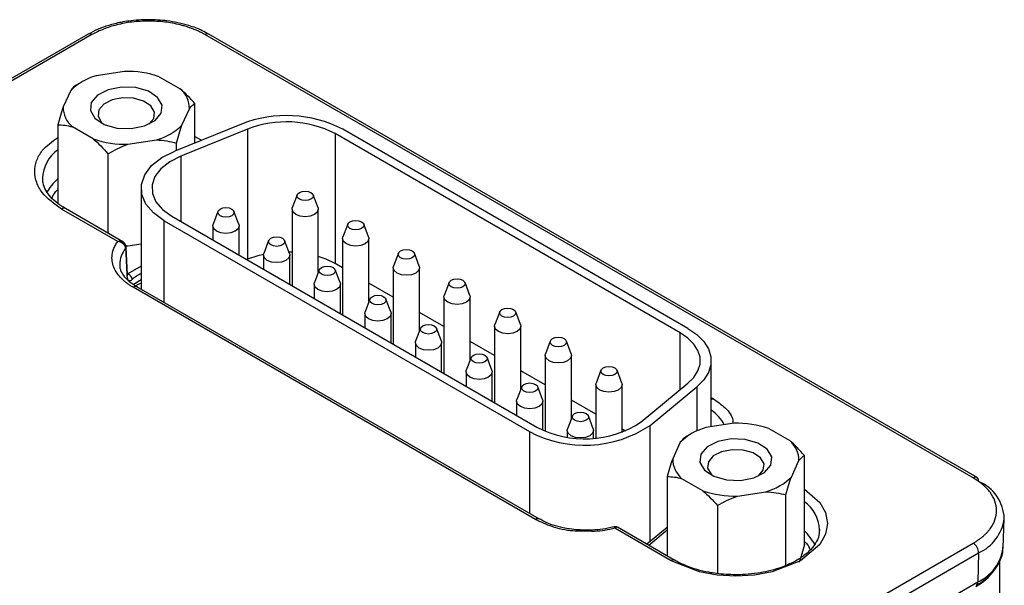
# Model space of a CAD drawing. Header units: inches. Extents: x 5.64 to 14.68, y 3.18 to 8.33.
# Tile 13 of 13: x 13.7 to 14.08, y 6.64 to 6.86. Entities that reach past the tile are written whole.
import ezdxf

# ---------------------------------------------------------------- set-up
doc = ezdxf.new("R2010")
doc.units = ezdxf.units.IN
doc.header["$MEASUREMENT"] = 0

msp = doc.modelspace()

# ---------------------------------------------------------------- linework, layer by layer
at = {"color": 7, "linetype": 'Continuous', "lineweight": 25}
for p, q in [((13.7283386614, 6.8526419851), (13.5132835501, 6.7284933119)), ((14.0666009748, 6.6838961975), (13.7742930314, 6.8526419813)), ((13.7298149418, 6.8524958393), (13.5147598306, 6.7283471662)), ((14.0651247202, 6.6837500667), (13.7728167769, 6.8524958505)), ((13.7422456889, 6.838501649), (13.731409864, 6.8368255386)), ((13.7258766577, 6.8344401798), (13.7237884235, 6.8332343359)), ((13.7554410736, 6.8364605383), (13.7633734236, 6.8318812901)), ((13.7217501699, 6.8312491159), (13.7188467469, 6.8249937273)), ((13.7640056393, 6.8180083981), (13.7669091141, 6.8242637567)), ((13.7689504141, 6.8112788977), (13.7689504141, 6.8262507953)), ((13.7168053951, 6.8181847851), (13.7168053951, 6.7882259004)), ((13.7303147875, 6.8127969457), (13.7223824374, 6.8173761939)), ((13.7866910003, 6.8184500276), (13.7613214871, 6.8081950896)), ((13.7890426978, 6.8165111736), (13.7636731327, 6.8062562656)), ((13.7890426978, 6.8165111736), (13.7890426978, 6.7670288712)), ((13.9565832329, 6.7406800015), (13.8252395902, 6.8165030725)), ((13.7435101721, 6.810755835), (13.7543459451, 6.8124319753)), ((13.9536840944, 6.7390063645), (13.8223404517, 6.8148294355)), ((13.8223404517, 6.8148294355), (13.8223404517, 6.7653471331)), ((13.7619643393, 6.8084549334), (13.7619643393, 6.811199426)), ((13.735891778, 6.8071664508), (13.735891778, 6.7769456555)), ((13.7484860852, 6.7939612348), (13.7484860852, 6.7556129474)), ((13.8078837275, 6.7915047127), (13.8060513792, 6.7866309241)), ((13.8158238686, 6.7866309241), (13.8139915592, 6.7915046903)), ((13.7396338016, 6.7737870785), (13.7182592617, 6.7861263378)), ((13.7416206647, 6.7736384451), (13.7197355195, 6.7862724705)), ((13.7777426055, 6.7852289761), (13.7759102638, 6.7803551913)), ((13.7856827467, 6.7803551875), (13.7838504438, 6.7852289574)), ((13.8059376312, 6.7860187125), (13.8059376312, 6.7569449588)), ((13.8159376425, 6.7620714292), (13.8159376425, 6.7860187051)), ((13.7573021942, 6.7816742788), (13.8962514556, 6.7014605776)), ((13.7602013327, 6.7833479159), (13.8991505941, 6.7031342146)), ((13.7757965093, 6.779742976), (13.7757965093, 6.7743450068)), ((13.7857965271, 6.7685721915), (13.7857965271, 6.7797429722)), ((13.8271523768, 6.7803811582), (13.8253200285, 6.7755073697)), ((13.8350925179, 6.7755073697), (13.8332602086, 6.7803811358)), ((13.7970224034, 6.7740989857), (13.7951900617, 6.7692252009)), ((13.8049625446, 6.7692251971), (13.8031301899, 6.7740989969)), ((13.8252062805, 6.7748951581), (13.8252062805, 6.7458214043)), ((13.8352062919, 6.7509478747), (13.8352062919, 6.7748951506)), ((13.7435101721, 6.7720184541), (13.7424279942, 6.7721934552)), ((13.7435101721, 6.7720184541), (13.7426352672, 6.772014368)), ((13.7427718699, 6.7716297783), (13.7427633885, 6.7717082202)), ((13.743307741, 6.7611733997), (13.7427704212, 6.7715709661)), ((13.7484861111, 6.7727881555), (13.7435101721, 6.7720184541)), ((13.7890426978, 6.7670288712), (13.7887058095, 6.7668927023)), ((13.7950763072, 6.7686129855), (13.7950763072, 6.7632150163)), ((13.8059376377, 6.7696996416), (13.804770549, 6.7697359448)), ((13.805076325, 6.7574422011), (13.805076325, 6.7686129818)), ((13.846421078, 6.7692575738), (13.8445887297, 6.7643837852)), ((13.8543612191, 6.7643837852), (13.8525288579, 6.7692575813)), ((13.816279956, 6.7629818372), (13.8144476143, 6.7581080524)), ((13.8252063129, 6.7636927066), (13.8223404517, 6.7653471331)), ((13.8242200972, 6.7581080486), (13.8223877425, 6.7629818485)), ((13.8444749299, 6.7637716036), (13.8444749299, 6.7346978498)), ((13.8544749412, 6.7398243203), (13.8544749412, 6.7637715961)), ((13.898584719, 6.6679645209), (13.7454710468, 6.7563551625)), ((13.9000609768, 6.6681106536), (13.7469473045, 6.7565012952)), ((13.7469473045, 6.7565012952), (13.7469784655, 6.7564825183)), ((13.8143338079, 6.757495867), (13.8143338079, 6.7520978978)), ((13.8243338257, 6.7463250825), (13.8243338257, 6.7574958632)), ((13.8444749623, 6.7525691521), (13.8352062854, 6.7579198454)), ((13.8656897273, 6.7581340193), (13.8638573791, 6.7532602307)), ((13.8736298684, 6.7532602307), (13.8717975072, 6.7581340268)), ((13.8355486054, 6.7518582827), (13.8337162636, 6.7469844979)), ((13.8434887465, 6.7469844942), (13.8416563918, 6.751858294)), ((13.863743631, 6.7526480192), (13.863743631, 6.7235742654)), ((13.8737435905, 6.7287007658), (13.8737435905, 6.7526480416)), ((13.8336025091, 6.7463722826), (13.8336025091, 6.7409743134)), ((13.8436024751, 6.735201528), (13.8436024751, 6.7463723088)), ((13.8637436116, 6.7414455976), (13.8544749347, 6.7467962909)), ((13.8849583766, 6.7470104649), (13.8831260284, 6.7421366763)), ((13.8928985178, 6.7421366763), (13.8910661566, 6.7470104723)), ((13.8548172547, 6.7407347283), (13.8529849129, 6.7358609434)), ((13.8627573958, 6.7358609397), (13.8609250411, 6.7407347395)), ((13.8830122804, 6.7415244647), (13.8830122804, 6.7124507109)), ((13.8930122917, 6.7175771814), (13.8930122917, 6.7415244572)), ((13.8528711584, 6.7352487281), (13.8528711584, 6.7298507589)), ((13.8628711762, 6.7240779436), (13.8628711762, 6.7352487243)), ((13.8830122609, 6.7303220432), (13.8737436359, 6.7356727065)), ((13.9042270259, 6.7358869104), (13.9023946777, 6.7310131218)), ((13.9121671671, 6.7310131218), (13.9103348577, 6.7358868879)), ((13.874085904, 6.7296111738), (13.8722535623, 6.7247373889)), ((13.8820260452, 6.7247373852), (13.8801937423, 6.7296111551)), ((13.9022809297, 6.7304009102), (13.9022809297, 6.7015928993)), ((13.912280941, 6.7064536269), (13.912280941, 6.7304009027)), ((13.965399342, 6.7032520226), (13.965399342, 6.7283930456)), ((13.8721398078, 6.7241251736), (13.8721398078, 6.7187272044)), ((13.8821398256, 6.7129543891), (13.8821398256, 6.7241251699)), ((13.9022809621, 6.7191984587), (13.8930122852, 6.724549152)), ((13.9234956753, 6.7247633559), (13.921663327, 6.7198895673)), ((13.9314358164, 6.7198895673), (13.9296035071, 6.7247633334)), ((13.8933545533, 6.7184876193), (13.8915222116, 6.7136138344)), ((13.9012946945, 6.7136138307), (13.8994623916, 6.7184876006)), ((13.921549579, 6.7192773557), (13.921549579, 6.6989180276)), ((13.9315495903, 6.7011050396), (13.9315495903, 6.7192773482)), ((13.9388333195, 6.7051384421), (13.9565972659, 6.7197839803)), ((13.942191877, 6.7037808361), (13.9599558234, 6.7184263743)), ((13.8914084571, 6.7130016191), (13.8914084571, 6.7076036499)), ((13.9014084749, 6.7019741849), (13.9014084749, 6.7130016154)), ((13.9215496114, 6.7080749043), (13.9122809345, 6.7134255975)), ((13.9126232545, 6.7073640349), (13.9107909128, 6.70249025)), ((13.9205633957, 6.7024902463), (13.9187310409, 6.7073640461)), ((13.9741780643, 6.7046099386), (13.9633422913, 6.7029337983)), ((13.9106771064, 6.7018780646), (13.9106771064, 6.699269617)), ((13.9206771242, 6.6988480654), (13.9206771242, 6.7018780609)), ((13.9327829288, 6.7015900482), (13.9315495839, 6.7023020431)), ((13.957809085, 6.7005484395), (13.9557207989, 6.6993426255)), ((13.987373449, 6.7025688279), (13.9953058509, 6.6979895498)), ((13.9536825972, 6.6973573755), (13.9507791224, 6.6911020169)), ((14.0008828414, 6.6584436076), (14.0008828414, 6.692359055)), ((13.9959380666, 6.6841166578), (13.9988415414, 6.6903720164)), ((13.9487378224, 6.6842930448), (13.9487378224, 6.6540722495)), ((13.9622472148, 6.6789052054), (13.9543148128, 6.6834844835)), ((13.9754425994, 6.6768640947), (13.9862783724, 6.678540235)), ((13.9938967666, 6.6505300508), (13.9938967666, 6.6773076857)), ((13.9678242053, 6.6732747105), (13.9678242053, 6.647359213)), ((13.9000609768, 6.6681106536), (13.9000921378, 6.6680918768)), ((14.0764904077, 6.6571225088), (14.0769714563, 6.6683671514)), ((13.9194225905, 6.6634605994), (13.9159624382, 6.663538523)), ((13.950156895, 6.6522546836), (13.9287809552, 6.664594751)), ((13.9516331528, 6.6524008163), (13.9297480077, 6.6650348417)), ((13.9487378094, 6.6649359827), (13.940987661, 6.6585463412)), ((14.0066807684, 6.6640983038), (14.0066711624, 6.6636949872)), ((13.8500695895, 6.5347769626), (14.0651247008, 6.6589256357)), ((13.8521562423, 6.5310770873), (14.0672113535, 6.6552257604)), ((14.0672113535, 6.6552257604), (14.0668710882, 6.6441706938)), ((14.075308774, 6.27376154), (14.075308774, 6.6522273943)), ((13.851815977, 6.5200220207), (14.0668710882, 6.6441706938))]:
    msp.add_line(p, q, dxfattribs=at)
at = {"color": 8, "linetype": 'Continuous', "lineweight": 25}
for p, q in [((13.7689504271, 6.8137496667), (13.7714676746, 6.8122964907)), ((13.7636731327, 6.8062562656), (13.7636731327, 6.7813437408)), ((13.7573021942, 6.7505235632), (13.7573021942, 6.7816742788)), ((13.7484860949, 6.7644309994), (13.7434682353, 6.7614922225)), ((13.7432858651, 6.7615975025), (13.7434682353, 6.7614922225)), ((13.9536840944, 6.7173822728), (13.9536840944, 6.7390063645)), ((13.9599558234, 6.7184263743), (13.9599558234, 6.7016482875)), ((13.9653993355, 6.714404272), (13.966078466, 6.7140122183)), ((13.942191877, 6.6595391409), (13.942191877, 6.7037808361)), ((13.8962514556, 6.7014605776), (13.8962514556, 6.670309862)), ((13.9416610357, 6.658157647), (13.9487378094, 6.6639921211))]:
    msp.add_line(p, q, dxfattribs=at)
at = {"color": 7, "linetype": 'Continuous', "lineweight": 25, "flags": 128}
for points in [[(13.7393115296, 6.8169450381), (13.7446764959, 6.8167420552), (13.7497676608, 6.8177397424), (13.7538099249, 6.8197862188), (13.7561879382, 6.8225698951), (13.7565395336, 6.8256670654), (13.7548113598, 6.8286061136), (13.7512663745, 6.8309396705), (13.7464443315, 6.8323124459), (13.7410793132, 6.8325154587), (13.7359881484, 6.8315177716), (13.7319458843, 6.8294712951), (13.7295679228, 6.8266875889), (13.7292162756, 6.8235904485), (13.7309445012, 6.8206513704), (13.7344894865, 6.8183178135), (13.7393115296, 6.8169450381)], [(13.7456800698, 6.8282549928), (13.7414647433, 6.8284144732), (13.7374645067, 6.8276305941), (13.7342884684, 6.8260226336), (13.7324200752, 6.8238354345), (13.7321437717, 6.8214019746), (13.7335016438, 6.8190927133), (13.7343030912, 6.8184019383)], [(13.751452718, 6.8184019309), (13.7514673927, 6.8184129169), (13.7533357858, 6.8206001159), (13.7536120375, 6.8230336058), (13.7522541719, 6.8253428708), (13.7494688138, 6.8271763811), (13.7456800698, 6.8282549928)], [(13.7573021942, 6.7816742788), (13.7532000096, 6.7846249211), (13.7503013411, 6.7880181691), (13.7487436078, 6.791693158), (13.7486006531, 6.7954756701), (13.7498792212, 6.7991863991), (13.7525187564, 6.8026493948), (13.7563940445, 6.8057005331), (13.7613214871, 6.8081950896)], [(13.7636731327, 6.8062562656), (13.7594169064, 6.8041014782), (13.7560694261, 6.8014659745), (13.7537894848, 6.7984746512), (13.7526850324, 6.7952693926), (13.7528085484, 6.7920020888), (13.7541541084, 6.7888276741), (13.7566579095, 6.7858966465), (13.7602013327, 6.7833479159)], [(13.8131473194, 6.792397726), (13.8138247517, 6.7918124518), (13.814062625, 6.791122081), (13.8138247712, 6.7904316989), (13.8131473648, 6.7898464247), (13.8121335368, 6.7894553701), (13.8109376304, 6.78931806), (13.8097417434, 6.7894553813), (13.8087279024, 6.7898464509), (13.8080505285, 6.7904316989), (13.8078126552, 6.7911220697), (13.808050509, 6.7918124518), (13.8087279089, 6.7923977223), (13.8097417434, 6.7927887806), (13.8109376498, 6.7929260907), (13.8121335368, 6.7927887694), (13.8131473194, 6.792397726)], [(13.783006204, 6.7861219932), (13.7836836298, 6.7855367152), (13.7839215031, 6.7848463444), (13.7836836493, 6.7841559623), (13.7830062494, 6.7835706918), (13.7819924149, 6.7831796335), (13.7807965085, 6.7830423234), (13.7796006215, 6.7831796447), (13.7785867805, 6.7835707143), (13.7779094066, 6.7841559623), (13.7776715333, 6.7848463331), (13.7779093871, 6.7855367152), (13.7785867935, 6.7861219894), (13.7796006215, 6.786513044), (13.7807965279, 6.7866503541), (13.7819924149, 6.7865130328), (13.783006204, 6.7861219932)], [(13.8158238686, 6.7866309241), (13.8159376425, 6.7860187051), (13.8155570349, 6.7849141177), (13.8144731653, 6.7839776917), (13.8128510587, 6.7833519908), (13.8109376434, 6.783132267), (13.809024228, 6.7833519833), (13.8074020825, 6.7839777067), (13.8063182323, 6.7849141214), (13.8059376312, 6.7860187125), (13.8060513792, 6.7866309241)], [(13.8324160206, 6.7812741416), (13.8330934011, 6.7806888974), (13.8333312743, 6.7799985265), (13.8330934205, 6.7793081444), (13.8324160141, 6.7787228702), (13.8314021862, 6.7783318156), (13.8302062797, 6.7781945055), (13.8290103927, 6.7783318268), (13.8279966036, 6.7787228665), (13.8273191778, 6.7793081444), (13.8270813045, 6.7799985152), (13.8273191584, 6.7806888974), (13.8279966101, 6.7812741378), (13.8290103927, 6.7816652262), (13.8302062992, 6.7818025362), (13.8314021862, 6.7816652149), (13.8324160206, 6.7812741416)], [(13.7856827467, 6.7803551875), (13.7857965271, 6.7797429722), (13.785415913, 6.7786383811), (13.7843320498, 6.7777019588), (13.7827099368, 6.7770762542), (13.7807965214, 6.7768565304), (13.7788831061, 6.7770762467), (13.7772609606, 6.7777019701), (13.7761771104, 6.7786383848), (13.7757965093, 6.779742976), (13.7759102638, 6.7803551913)], [(13.8022860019, 6.7749920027), (13.8029634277, 6.7744067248), (13.803201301, 6.7737163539), (13.8029634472, 6.7730259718), (13.8022860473, 6.7724407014), (13.8012722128, 6.772049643), (13.8000763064, 6.7719123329), (13.7988804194, 6.7720496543), (13.7978665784, 6.7724407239), (13.7971892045, 6.7730259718), (13.7969513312, 6.7737163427), (13.797189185, 6.7744067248), (13.7978665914, 6.774991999), (13.7988804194, 6.7753830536), (13.8000763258, 6.7755203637), (13.8012722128, 6.7753830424), (13.8022860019, 6.7749920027)], [(13.8350925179, 6.7755073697), (13.8352062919, 6.7748951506), (13.8348256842, 6.7737905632), (13.8337418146, 6.7728541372), (13.832119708, 6.7722284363), (13.8302062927, 6.7720087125), (13.8282928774, 6.7722284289), (13.8266707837, 6.7728541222), (13.8255868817, 6.7737905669), (13.8252062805, 6.7748951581), (13.8253200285, 6.7755073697)], [(13.85168467, 6.7701505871), (13.8523621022, 6.7695653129), (13.8525999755, 6.7688749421), (13.8523620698, 6.7681845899), (13.8516846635, 6.7675993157), (13.8506708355, 6.7672082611), (13.8494749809, 6.7670709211), (13.8482790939, 6.7672082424), (13.8472652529, 6.767599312), (13.8465878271, 6.7681845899), (13.8463499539, 6.7688749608), (13.8465878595, 6.7695653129), (13.8472652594, 6.7701505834), (13.8482790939, 6.7705416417), (13.8494749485, 6.7706789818), (13.8506708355, 6.7705416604), (13.85168467, 6.7701505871)], [(13.7950923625, 6.7688442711), (13.7929675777, 6.7683370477), (13.7890426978, 6.7670288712)], [(13.8049625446, 6.7692251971), (13.805076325, 6.7686129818), (13.8046957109, 6.7675083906), (13.8036118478, 6.7665719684), (13.8019897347, 6.7659462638), (13.8000763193, 6.76572654), (13.798162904, 6.7659462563), (13.7965407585, 6.7665719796), (13.7954569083, 6.7675083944), (13.7950763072, 6.7686129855), (13.7951900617, 6.7692252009)], [(13.8223404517, 6.7653471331), (13.8188686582, 6.7670288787), (13.8159376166, 6.7680544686)], [(13.8215435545, 6.7638748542), (13.8222209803, 6.7632895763), (13.8224588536, 6.7625992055), (13.8222209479, 6.7619088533), (13.821543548, 6.7613235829), (13.8205297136, 6.7609325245), (13.819333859, 6.7607951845), (13.818137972, 6.7609325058), (13.817124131, 6.7613235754), (13.8164467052, 6.7619088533), (13.8162088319, 6.7625992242), (13.8164467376, 6.7632895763), (13.817124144, 6.7638748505), (13.818137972, 6.7642659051), (13.8193338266, 6.7644032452), (13.8205297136, 6.7642659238), (13.8215435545, 6.7638748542)], [(13.8543612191, 6.7643837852), (13.8544749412, 6.7637715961), (13.8540943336, 6.7626670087), (13.8530104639, 6.7617305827), (13.8513883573, 6.7611048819), (13.849474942, 6.760885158), (13.8475615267, 6.7611048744), (13.845939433, 6.7617305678), (13.8448555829, 6.7626669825), (13.8444749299, 6.7637716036), (13.8445887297, 6.7643837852)], [(13.8709533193, 6.7590270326), (13.8716307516, 6.7584417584), (13.8718686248, 6.7577513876), (13.8716307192, 6.7570610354), (13.8709533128, 6.7564757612), (13.8699394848, 6.7560847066), (13.8687436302, 6.7559473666), (13.8675477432, 6.7560846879), (13.8665339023, 6.7564757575), (13.8658564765, 6.7570610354), (13.8656186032, 6.7577514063), (13.8658565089, 6.7584417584), (13.8665339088, 6.7590270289), (13.8675477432, 6.7594180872), (13.8687435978, 6.7595554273), (13.8699394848, 6.759418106), (13.8709533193, 6.7590270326)], [(13.8242200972, 6.7581080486), (13.8243338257, 6.7574958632), (13.8239532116, 6.7563912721), (13.8228693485, 6.7554548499), (13.8212472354, 6.7548291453), (13.8193338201, 6.7546094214), (13.8174204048, 6.7548291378), (13.8157983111, 6.7554548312), (13.8147144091, 6.7563912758), (13.8143338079, 6.757495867), (13.8144476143, 6.7581080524)], [(13.8408122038, 6.7527512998), (13.8414896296, 6.7521660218), (13.8417275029, 6.751475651), (13.8414895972, 6.7507852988), (13.8408121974, 6.7502000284), (13.8397983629, 6.74980897), (13.8386025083, 6.74967163), (13.8374066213, 6.7498089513), (13.8363927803, 6.7502000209), (13.8357153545, 6.7507852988), (13.8354774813, 6.7514756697), (13.8357153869, 6.7521660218), (13.8363927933, 6.752751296), (13.8374066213, 6.7531423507), (13.8386024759, 6.7532796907), (13.8397983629, 6.7531423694), (13.8408122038, 6.7527512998)], [(13.8736298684, 6.7532602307), (13.8737435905, 6.7526480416), (13.8733630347, 6.7515434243), (13.8722791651, 6.7506069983), (13.8706570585, 6.7499812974), (13.8687435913, 6.7497616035), (13.866830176, 6.7499813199), (13.8652080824, 6.7506070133), (13.8641242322, 6.751543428), (13.863743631, 6.7526480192), (13.8638573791, 6.7532602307)], [(13.8902219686, 6.7479034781), (13.8908994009, 6.747318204), (13.8911372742, 6.7466278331), (13.8908994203, 6.745937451), (13.8902219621, 6.7453522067), (13.889208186, 6.7449611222), (13.8880122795, 6.7448238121), (13.8868163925, 6.7449611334), (13.8858025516, 6.745352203), (13.8851251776, 6.745937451), (13.8848873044, 6.7466278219), (13.8851251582, 6.747318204), (13.8858025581, 6.7479034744), (13.8868163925, 6.7482945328), (13.888012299, 6.7484318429), (13.889208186, 6.7482945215), (13.8902219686, 6.7479034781)], [(13.8434887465, 6.7469844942), (13.8436024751, 6.7463723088), (13.8432219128, 6.7452676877), (13.8421380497, 6.7443312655), (13.8405159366, 6.7437055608), (13.8386024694, 6.7434858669), (13.8366890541, 6.7437055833), (13.8350669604, 6.7443312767), (13.8339831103, 6.7452676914), (13.8336025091, 6.7463722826), (13.8337162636, 6.7469844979)], [(13.8600808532, 6.7416277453), (13.860758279, 6.7410424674), (13.8609961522, 6.7403520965), (13.8607582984, 6.7396617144), (13.8600808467, 6.7390764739), (13.8590670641, 6.7386853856), (13.8578711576, 6.7385480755), (13.8566752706, 6.7386853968), (13.8556614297, 6.7390764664), (13.8549840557, 6.7396617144), (13.8547461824, 6.7403520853), (13.8549840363, 6.7410424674), (13.8556614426, 6.7416277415), (13.8566752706, 6.7420187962), (13.8578711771, 6.7421561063), (13.8590670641, 6.7420187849), (13.8600808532, 6.7416277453)], [(13.8928985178, 6.7421366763), (13.8930122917, 6.7415244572), (13.8926316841, 6.7404198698), (13.8915478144, 6.7394834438), (13.8899257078, 6.7388577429), (13.8880122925, 6.7386380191), (13.8860988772, 6.7388577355), (13.8844767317, 6.7394834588), (13.8833928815, 6.7404198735), (13.8830122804, 6.7415244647), (13.8831260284, 6.7421366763)], [(13.9565832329, 6.7406800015), (13.9599558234, 6.7383597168), (13.9625792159, 6.7357366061), (13.9643737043, 6.7328903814), (13.9652847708, 6.7299075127), (13.9652847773, 6.7268786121), (13.9643736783, 6.7238957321), (13.9625792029, 6.7210494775), (13.9599558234, 6.7184263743)], [(13.9094906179, 6.7367799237), (13.9101680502, 6.7361946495), (13.9104059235, 6.7355042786), (13.9101680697, 6.7348138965), (13.9094906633, 6.7342286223), (13.9084768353, 6.7338375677), (13.9072809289, 6.7337002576), (13.9060850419, 6.7338375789), (13.9050712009, 6.7342286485), (13.904393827, 6.7348138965), (13.9041559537, 6.7355042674), (13.9043938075, 6.7361946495), (13.9050712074, 6.7367799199), (13.9060850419, 6.7371709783), (13.9072809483, 6.7373082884), (13.9084768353, 6.7371709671), (13.9094906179, 6.7367799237)], [(13.9565972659, 6.7197839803), (13.9588633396, 6.7220497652), (13.9604133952, 6.7245083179), (13.9612003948, 6.7270848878), (13.9612003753, 6.7297012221), (13.9604134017, 6.7322777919), (13.9588633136, 6.7347363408), (13.9565972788, 6.7370021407), (13.9536840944, 6.7390063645)], [(13.8627573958, 6.7358609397), (13.8628711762, 6.7352487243), (13.8624905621, 6.7341441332), (13.861406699, 6.733207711), (13.8597845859, 6.7325820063), (13.8578711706, 6.7323622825), (13.8559577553, 6.7325819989), (13.8543356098, 6.7332077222), (13.8532517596, 6.7341441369), (13.8528711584, 6.7352487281), (13.8529849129, 6.7358609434)], [(13.8793495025, 6.7305041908), (13.8800269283, 6.7299189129), (13.8802648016, 6.729228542), (13.8800269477, 6.7285381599), (13.8793495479, 6.7279528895), (13.8783357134, 6.7275618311), (13.8771398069, 6.727424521), (13.8759439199, 6.7275618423), (13.874930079, 6.7279529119), (13.874252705, 6.7285381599), (13.8740148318, 6.7292285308), (13.8742526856, 6.7299189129), (13.874930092, 6.7305041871), (13.8759439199, 6.7308952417), (13.8771398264, 6.7310325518), (13.8783357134, 6.7308952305), (13.8793495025, 6.7305041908)], [(13.9121671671, 6.7310131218), (13.912280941, 6.7304009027), (13.9119003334, 6.7292963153), (13.9108164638, 6.7283598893), (13.9091943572, 6.7277341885), (13.9072809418, 6.7275144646), (13.9053675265, 6.727734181), (13.903745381, 6.7283599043), (13.9026615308, 6.729296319), (13.9022809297, 6.7304009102), (13.9023946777, 6.7310131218)], [(13.9287593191, 6.7256563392), (13.9294366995, 6.725071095), (13.9296745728, 6.7243807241), (13.929436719, 6.723690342), (13.9287593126, 6.7231050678), (13.9277454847, 6.7227140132), (13.9265495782, 6.7225767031), (13.9253536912, 6.7227140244), (13.9243399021, 6.7231050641), (13.9236624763, 6.723690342), (13.923424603, 6.7243807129), (13.9236624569, 6.725071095), (13.9243399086, 6.7256563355), (13.9253536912, 6.7260474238), (13.9265495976, 6.7261847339), (13.9277454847, 6.7260474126), (13.9287593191, 6.7256563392)], [(13.8820260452, 6.7247373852), (13.8821398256, 6.7241251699), (13.8817592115, 6.7230205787), (13.8806753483, 6.7220841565), (13.8790532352, 6.7214584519), (13.8771398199, 6.721238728), (13.8752264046, 6.7214584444), (13.8736042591, 6.7220841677), (13.8725204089, 6.7230205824), (13.8721398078, 6.7241251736), (13.8722535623, 6.7247373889)], [(13.8986182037, 6.7193806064), (13.8992955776, 6.7187953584), (13.8995334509, 6.7181049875), (13.8992955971, 6.7174146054), (13.8986181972, 6.716829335), (13.8976043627, 6.7164382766), (13.8964084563, 6.7163009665), (13.8952125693, 6.7164382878), (13.8941987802, 6.7168293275), (13.8935213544, 6.7174146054), (13.8932834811, 6.7181049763), (13.8935213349, 6.7187953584), (13.8941987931, 6.7193806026), (13.8952125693, 6.7197716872), (13.8964084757, 6.7199089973), (13.8976043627, 6.719771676), (13.8986182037, 6.7193806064)], [(13.9314358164, 6.7198895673), (13.9315495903, 6.7192773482), (13.9311689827, 6.7181727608), (13.9300851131, 6.7172363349), (13.9284630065, 6.716610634), (13.9265495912, 6.7163909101), (13.9246361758, 6.7166106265), (13.9230140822, 6.7172363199), (13.9219301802, 6.7181727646), (13.921549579, 6.7192773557), (13.921663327, 6.7198895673)], [(13.9012946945, 6.7136138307), (13.9014084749, 6.7130016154), (13.9010278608, 6.7118970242), (13.8999439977, 6.710960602), (13.8983218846, 6.7103348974), (13.8964084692, 6.7101151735), (13.8944950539, 6.7103348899), (13.8928729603, 6.7109605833), (13.8917890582, 6.711897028), (13.8914084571, 6.7130016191), (13.8915222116, 6.7136138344)], [(13.917886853, 6.7082570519), (13.9185642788, 6.707671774), (13.9188021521, 6.7069814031), (13.9185642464, 6.7062910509), (13.9178868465, 6.7057057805), (13.9168730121, 6.7053147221), (13.9156771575, 6.7051773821), (13.9144812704, 6.7053147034), (13.9134674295, 6.705705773), (13.9127900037, 6.7062910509), (13.9125521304, 6.7069814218), (13.9127900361, 6.707671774), (13.9134674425, 6.7082570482), (13.9144812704, 6.7086481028), (13.915677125, 6.7087854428), (13.9168730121, 6.7086481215), (13.917886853, 6.7082570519)], [(13.9205633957, 6.7024902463), (13.9206771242, 6.7018780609), (13.9202965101, 6.7007734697), (13.919212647, 6.6998370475), (13.9175905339, 6.6992113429), (13.9156771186, 6.6989916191), (13.9137637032, 6.6992113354), (13.9121416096, 6.6998370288), (13.9110577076, 6.7007734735), (13.9106771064, 6.7018780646), (13.9107909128, 6.70249025)], [(13.971243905, 6.6830533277), (13.9766089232, 6.6828503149), (13.981700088, 6.683848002), (13.9857423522, 6.6858944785), (13.9881203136, 6.6886781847), (13.9884719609, 6.6917753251), (13.9867437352, 6.6947144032), (13.98319875, 6.6970479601), (13.9783767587, 6.6984207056), (13.9730117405, 6.6986237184), (13.9679205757, 6.6976260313), (13.9638783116, 6.6955795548), (13.9615003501, 6.6927958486), (13.9611487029, 6.6896987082), (13.9628769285, 6.6867596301), (13.9664218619, 6.6844261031), (13.971243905, 6.6830533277)], [(13.9776124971, 6.6943632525), (13.9733971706, 6.6945227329), (13.969396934, 6.6937388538), (13.9662208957, 6.6921308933), (13.9643524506, 6.6899437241), (13.964076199, 6.6875102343), (13.9654340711, 6.685200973), (13.9662355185, 6.684510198)], [(13.9833851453, 6.6845101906), (13.9833997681, 6.6845212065), (13.9852682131, 6.6867083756), (13.9855444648, 6.6891418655), (13.9841865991, 6.6914511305), (13.9814012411, 6.6932846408), (13.9776124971, 6.6943632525)]]:
    msp.add_lwpolyline(points, dxfattribs=at)
at = {"color": 8, "linetype": 'Continuous', "lineweight": 25, "flags": 128}
for points in [[(13.7484861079, 6.7591349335), (13.7473251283, 6.7584527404), (13.7456632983, 6.7572825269)], [(13.9653993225, 6.7134890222), (13.9656800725, 6.7137379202), (13.966078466, 6.7140122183)], [(14.0008828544, 6.6794618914), (14.0067660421, 6.6744645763), (14.0089148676, 6.6705576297), (14.0096318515, 6.6664763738), (14.0089159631, 6.6623980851), (14.0067660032, 6.6584881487), (13.9994275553, 6.6522546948), (13.9886297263, 6.648018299), (13.98186195, 6.6467778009), (13.9747922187, 6.6463638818), (13.9677276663, 6.6467771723), (13.9609547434, 6.6480182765), (13.950156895, 6.6522546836), (13.950156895, 6.6522546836)], [(14.0051359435, 6.6583032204), (14.0020164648, 6.662635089), (14.0008828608, 6.6636843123)]]:
    msp.add_lwpolyline(points, dxfattribs=at)
at = {"color": 7, "linetype": 'Continuous', "lineweight": 25}
for centre, radius, start, end in [((13.7289506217, 6.8512943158), 0.0014801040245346, 54.2705150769, 114.4222260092), ((13.7736810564, 6.8512944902), 0.0014799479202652, 65.5744075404, 125.7318981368), ((13.7430827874, 6.8002399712), 0.0382708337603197, 71.1606015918, 91.2533313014), ((13.7374444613, 6.8152175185), 0.0224348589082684, 105.603762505, 134.3908609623), ((13.7569573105, 6.8242739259), 0.0099518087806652, 359.9414526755, 49.8554430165), ((13.7287983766, 6.8249834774), 0.0099516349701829, 179.9409869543, 229.8559087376), ((13.8037989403, 6.7745839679), 0.0470841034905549, 62.9113091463, 111.3059838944), ((13.803820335, 6.7786204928), 0.0406704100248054, 62.9112060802, 111.3061402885), ((13.7483113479, 6.8340399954), 0.0224348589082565, 285.603762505, 314.3908609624), ((13.742673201, 6.8490183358), 0.0382716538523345, 251.1608191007, 271.2531137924), ((13.7424680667, 6.7590489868), 0.0026400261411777, 5.5197211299, 67.7376560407), ((13.9172900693, 6.7408657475), 0.0446697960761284, 241.9020225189, 303.8806041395), ((13.9173234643, 6.7371716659), 0.0385849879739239, 241.9018813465, 303.8808001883), ((13.9693768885, 6.6813257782), 0.0224348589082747, 105.603762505, 134.3908609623), ((13.9750150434, 6.6663474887), 0.0382716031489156, 71.1608056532, 91.25312724), ((13.9888897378, 6.6903821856), 0.0099518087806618, 359.9414526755, 49.8554430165), ((13.9607309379, 6.6910918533), 0.0099518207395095, 179.9414847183, 229.8554109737), ((13.9802437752, 6.7001482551), 0.0224348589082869, 285.603762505, 314.3908609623), ((14.0657263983, 6.6826766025), 0.0015007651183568, 351.6777789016, 54.3555414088), ((14.0607212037, 6.6675384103), 0.0162713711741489, 2.9194786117, 66.4924656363), ((13.9746056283, 6.7151265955), 0.0382716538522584, 251.1608191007, 271.2531137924), ((14.0626999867, 6.6551197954), 0.0045126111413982, 1.3455418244, 57.4986463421), ((14.0567187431, 6.6602651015), 0.0201088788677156, 297.988956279, 324.499266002), ((14.0654342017, 6.6440809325), 0.0014396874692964, 305.036129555, 3.5745816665)]:
    msp.add_arc(centre, radius, start, end, dxfattribs=at)
at = {"color": 8, "linetype": 'Continuous', "lineweight": 25}
for centre, radius, start, end in [((13.7248191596, 6.7973541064), 0.0138145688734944, 125.4572358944, 178.423318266), ((13.7269848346, 6.7851419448), 0.0160548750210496, 129.3489095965, 154.3117005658), ((13.7191168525, 6.7849925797), 0.0014215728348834, 64.2020447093, 127.1043801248), ((13.7497558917, 6.7650683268), 0.009371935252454, 139.8220833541, 180.6785009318), ((13.7419941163, 6.7716086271), 0.0007780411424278, 320.5975676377, 1.5577916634), ((13.7425513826, 6.761068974), 0.0007635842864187, 319.1825159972, 7.8245346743), ((13.7579646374, 6.7439511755), 0.020032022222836, 118.2401193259, 129.9718174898), ((13.7463286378, 6.7552214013), 0.0014215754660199, 64.2021095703, 127.1043152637), ((13.9578782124, 6.6978456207), 0.0139513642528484, 26.2842203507, 57.3779500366), ((14.0659889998, 6.6825487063), 0.0014799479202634, 65.5744075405, 125.7318981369), ((13.9928213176, 6.6634411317), 0.013875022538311, 2.7147547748, 54.478271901), ((13.8994423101, 6.6668307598), 0.001421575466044, 64.202109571, 127.1043152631), ((14.0601601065, 6.6706578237), 0.0169666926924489, 294.5566968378, 352.2408048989), ((14.0599215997, 6.6593801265), 0.0167219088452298, 294.5565917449, 352.2408267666), ((13.9510123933, 6.6511275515), 0.0014150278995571, 63.1626550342, 127.1986592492)]:
    msp.add_arc(centre, radius, start, end, dxfattribs=at)
at = {"color": 7, "linetype": 'Continuous', "lineweight": 25}
for points, knots in [([(13.75131586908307, 6.85817880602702), (13.74878738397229, 6.85808415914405), (13.74524211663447, 6.857951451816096), (13.74023192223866, 6.857089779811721), (13.73619673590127, 6.856080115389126), (13.73195102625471, 6.854571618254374), (13.72952992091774, 6.853251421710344), (13.72837144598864, 6.852619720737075)], [0, 0, 0, 0, 0.2991319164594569, 0.4194221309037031, 0.6164176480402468, 0.8164596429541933, 1, 1, 1, 1]), ([(13.77281679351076, 6.852495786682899), (13.77242225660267, 6.852716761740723), (13.77163599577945, 6.85315713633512), (13.77038466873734, 6.853768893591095), (13.76908747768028, 6.854340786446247), (13.76773893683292, 6.854869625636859), (13.76634060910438, 6.855356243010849), (13.76489191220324, 6.855800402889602), (13.76202413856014, 6.856569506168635), (13.75752778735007, 6.857399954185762), (13.75131777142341, 6.857755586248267), (13.7451051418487, 6.857400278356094), (13.74021819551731, 6.856497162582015), (13.73663979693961, 6.855489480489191), (13.73419879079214, 6.854624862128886), (13.73189859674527, 6.853636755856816), (13.73051162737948, 6.852877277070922), (13.72981494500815, 6.852495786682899)], [0, 0, 0, 0, 0.0345510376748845, 0.0688557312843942, 0.1030135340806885, 0.1371251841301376, 0.1712918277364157, 0.2056141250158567, 0.2401913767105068, 0.3700547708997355, 0.5000286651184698, 0.6298921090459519, 0.759866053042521, 0.8201496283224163, 0.8799061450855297, 0.939676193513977, 1, 1, 1, 1]), ([(13.77420920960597, 6.852585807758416), (13.77340583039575, 6.85306218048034), (13.77115649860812, 6.854395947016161), (13.76716104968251, 6.855854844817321), (13.76262149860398, 6.857054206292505), (13.75749702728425, 6.857956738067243), (13.75368058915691, 6.858093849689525), (13.75131586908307, 6.85817880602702)], [0, 0, 0, 0, 0.1321251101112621, 0.3699289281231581, 0.5481480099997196, 0.7200259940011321, 1, 1, 1, 1]), ([(13.71976480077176, 6.786285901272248), (13.71872956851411, 6.786923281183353), (13.71652144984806, 6.788282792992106), (13.71399320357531, 6.790675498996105), (13.71211841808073, 6.793328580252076), (13.71110823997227, 6.795691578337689), (13.71114642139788, 6.797157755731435), (13.71116078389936, 6.797709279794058)], [0, 0, 0, 0, 0.1885770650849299, 0.4022290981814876, 0.6220820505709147, 0.8578406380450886, 0.9999999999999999, 0.9999999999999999, 0.9999999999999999, 0.9999999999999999]), ([(13.73963380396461, 6.773787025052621), (13.73979928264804, 6.773838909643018), (13.74011216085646, 6.773937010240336), (13.7405390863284, 6.773972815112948), (13.74089267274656, 6.773944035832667), (13.74117537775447, 6.773869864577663), (13.74158972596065, 6.773686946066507), (13.74205328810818, 6.773261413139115), (13.74215016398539, 6.772673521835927), (13.74219694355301, 6.772389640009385)], [0, 0, 0, 0, 0.1282266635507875, 0.2424440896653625, 0.342647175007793, 0.4288355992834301, 0.5010164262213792, 0.7590500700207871, 1, 1, 1, 1]), ([(13.74547105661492, 6.756355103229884), (13.74510016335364, 6.756576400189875), (13.74436016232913, 6.757017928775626), (13.74333807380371, 6.757724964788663), (13.74238591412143, 6.758461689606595), (13.74150956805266, 6.759231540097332), (13.74028205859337, 6.760458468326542), (13.73892455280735, 6.762212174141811), (13.73782608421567, 6.764542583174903), (13.73734055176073, 6.766942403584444), (13.73748021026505, 6.769066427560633), (13.73798978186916, 6.770869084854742), (13.73865666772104, 6.772358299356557), (13.73930753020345, 6.773309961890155), (13.73963380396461, 6.773787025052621)], [0, 0, 0, 0, 0.0490343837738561, 0.0978327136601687, 0.1465607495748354, 0.1953849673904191, 0.2444708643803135, 0.3721684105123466, 0.5000295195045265, 0.6277270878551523, 0.7555882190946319, 0.8371516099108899, 0.9183650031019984, 1, 1, 1, 1]), ([(13.74259530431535, 6.771114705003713), (13.74257930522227, 6.771263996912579), (13.74254670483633, 6.771568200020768), (13.74236626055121, 6.772029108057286), (13.74208394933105, 6.772482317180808), (13.74162901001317, 6.772969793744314), (13.74083750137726, 6.773525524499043), (13.74008475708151, 6.773689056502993), (13.73963380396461, 6.773787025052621)], [0, 0, 0, 0, 0.118518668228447, 0.2414983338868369, 0.3691219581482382, 0.5015739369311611, 0.7014035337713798, 1, 1, 1, 1]), ([(13.74277185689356, 6.771629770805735), (13.74273657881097, 6.771891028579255), (13.74266946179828, 6.772388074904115), (13.74231275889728, 6.773010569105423), (13.7418830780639, 6.77346267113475), (13.74156580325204, 6.773660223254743), (13.74141950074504, 6.773751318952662)], [0, 0, 0, 0, 0.2966864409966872, 0.5644498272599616, 0.7991580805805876, 1, 1, 1, 1]), ([(13.74701776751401, 6.756534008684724), (13.74657880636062, 6.756770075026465), (13.7450865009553, 6.757572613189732), (13.74318562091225, 6.759208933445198), (13.74143717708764, 6.761341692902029), (13.74050314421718, 6.76327707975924), (13.74050947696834, 6.764462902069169), (13.74051203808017, 6.764942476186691)], [0, 0, 0, 0, 0.0973449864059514, 0.3309369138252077, 0.5705403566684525, 0.8263165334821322, 1, 1, 1, 1]), ([(13.74312927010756, 6.760569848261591), (13.74314153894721, 6.760407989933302), (13.7431657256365, 6.760088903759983), (13.74325128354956, 6.75968976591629), (13.7433696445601, 6.759361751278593), (13.74352209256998, 6.75910986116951), (13.74369869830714, 6.7589368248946), (13.74395306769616, 6.758815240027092), (13.74431114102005, 6.758818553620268), (13.74472839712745, 6.759009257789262), (13.74500092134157, 6.759227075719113), (13.74509585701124, 6.759302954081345)], [0, 0, 0, 0, 0.1045331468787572, 0.206075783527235, 0.3055857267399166, 0.4037014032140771, 0.5008089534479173, 0.5873638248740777, 0.7504852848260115, 0.9130798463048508, 1, 1, 1, 1]), ([(13.74329075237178, 6.76092474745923), (13.74329889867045, 6.76092297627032), (13.74332981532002, 6.760916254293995), (13.7433217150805, 6.761021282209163), (13.74331574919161, 6.761098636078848)], [0, 0, 0, 0, 0.2634922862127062, 1, 1, 1, 1]), ([(13.74647034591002, 6.756841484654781), (13.74651486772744, 6.756876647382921), (13.74706053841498, 6.75730761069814), (13.7478569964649, 6.757648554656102), (13.74858847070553, 6.757961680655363)], [0, 0, 0, 0, 0.0815910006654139, 1, 1, 1, 1]), ([(14.06512471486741, 6.658925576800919), (14.06550749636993, 6.659153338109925), (14.06627033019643, 6.659607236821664), (14.0673300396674, 6.660329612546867), (14.06832069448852, 6.661078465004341), (14.06923677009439, 6.661856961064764), (14.07007970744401, 6.662664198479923), (14.07084909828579, 6.663500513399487), (14.0721813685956, 6.665156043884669), (14.07361990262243, 6.667751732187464), (14.07423594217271, 6.671336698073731), (14.07362046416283, 6.674923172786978), (14.07205605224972, 6.677744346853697), (14.07031050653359, 6.679810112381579), (14.06881278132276, 6.681219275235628), (14.06710114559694, 6.682547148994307), (14.06578554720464, 6.683347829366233), (14.06512471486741, 6.683750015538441)], [0, 0, 0, 0, 0.0345510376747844, 0.0688557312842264, 0.1030135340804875, 0.1371251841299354, 0.171291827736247, 0.2056141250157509, 0.2401913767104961, 0.3700547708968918, 0.5000286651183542, 0.6298921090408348, 0.759866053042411, 0.8201496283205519, 0.8799061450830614, 0.9396761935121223, 1, 1, 1, 1]), ([(13.9180002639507, 6.663863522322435), (13.91582829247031, 6.663950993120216), (13.91278656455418, 6.664073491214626), (13.90855961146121, 6.664855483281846), (13.90524902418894, 6.665754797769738), (13.90220590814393, 6.666910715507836), (13.90069707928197, 6.667807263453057), (13.90013143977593, 6.668143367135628)], [0, 0, 0, 0, 0.3229196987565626, 0.4522314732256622, 0.6624241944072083, 0.8734474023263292, 1, 1, 1, 1]), ([(13.92988999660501, 6.664948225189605), (13.92976739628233, 6.665004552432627), (13.92952478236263, 6.665116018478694), (13.92913619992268, 6.665188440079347), (13.92875928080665, 6.66519806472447), (13.92852245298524, 6.665150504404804), (13.92840825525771, 6.665127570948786)], [0, 0, 0, 0, 0.2644688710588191, 0.5233577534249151, 0.7701644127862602, 1, 1, 1, 1]), ([(13.92840899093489, 6.665165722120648), (13.9276543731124, 6.664975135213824), (13.92568694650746, 6.664478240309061), (13.92217746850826, 6.663985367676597), (13.91942169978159, 6.663904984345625), (13.9180002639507, 6.663863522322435)], [0, 0, 0, 0, 0.2315200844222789, 0.6036151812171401, 1, 1, 1, 1]), ([(13.9287809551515, 6.664594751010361), (13.92873490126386, 6.664720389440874), (13.92864988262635, 6.664952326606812), (13.92852275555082, 6.665137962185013), (13.92845569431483, 6.665118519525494), (13.92842159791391, 6.665108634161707)], [0, 0, 0, 0, 0.3674876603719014, 0.6784074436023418, 1, 1, 1, 1]), ([(13.9299189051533, 6.664928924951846), (13.92991066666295, 6.664935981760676), (13.92979312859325, 6.66503666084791), (13.92953645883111, 6.665026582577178), (13.92915234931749, 6.664895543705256), (13.92891073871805, 6.66469986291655), (13.9287809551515, 6.664594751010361)], [0, 0, 0, 0, 0.0301112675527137, 0.4295957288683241, 0.6936016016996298, 1, 1, 1, 1]), ([(14.00653487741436, 6.664014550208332), (14.00656848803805, 6.66358627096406), (14.00668693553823, 6.66207696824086), (14.00566448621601, 6.659576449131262), (14.00352187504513, 6.65655363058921), (14.00044595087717, 6.653873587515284), (13.99643715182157, 6.651441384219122), (13.99189048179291, 6.649549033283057), (13.98729287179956, 6.648256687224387), (13.98290400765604, 6.647430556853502), (13.97878233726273, 6.646978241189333), (13.97597226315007, 6.646927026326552), (13.97479224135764, 6.646905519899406)], [0, 0, 0, 0, 0.0537020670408, 0.1892519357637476, 0.308892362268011, 0.4236744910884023, 0.5346464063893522, 0.6600443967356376, 0.7553117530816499, 0.8354555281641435, 0.9309035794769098, 1, 1, 1, 1]), ([(14.06622130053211, 6.642929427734), (14.06644367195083, 6.643041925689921), (14.06806270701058, 6.643860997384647), (14.07053644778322, 6.645815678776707), (14.07351142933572, 6.648824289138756), (14.07552480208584, 6.652363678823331), (14.07656467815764, 6.655331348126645), (14.07639249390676, 6.657047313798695), (14.0763559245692, 6.657411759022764)], [0, 0, 0, 0, 0.034287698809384, 0.2496408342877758, 0.4702649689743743, 0.6972775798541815, 0.9357063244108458, 1, 1, 1, 1]), ([(13.97479224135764, 6.646905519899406), (13.97230866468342, 6.646993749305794), (13.96882769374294, 6.647117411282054), (13.96392878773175, 6.647921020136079), (13.95997978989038, 6.648840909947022), (13.95578494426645, 6.650324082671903), (13.95296796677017, 6.651546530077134), (13.9517756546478, 6.65233899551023), (13.95166243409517, 6.652414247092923)], [0, 0, 0, 0, 0.2867567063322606, 0.4019170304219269, 0.5900035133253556, 0.7802095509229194, 0.9791289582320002, 1, 1, 1, 1])]:
    msp.add_open_spline(points, degree=3, knots=knots, dxfattribs=at)
for points in [[(13.72379150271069, 6.83323609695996), (13.7231380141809, 6.832859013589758), (13.72246365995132, 6.832261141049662), (13.72175017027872, 6.831249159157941)], [(13.76895043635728, 6.826250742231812), (13.76716507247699, 6.828312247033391), (13.76532270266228, 6.830230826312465), (13.76337341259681, 6.831881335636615)], [(13.71884672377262, 6.824993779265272), (13.71813323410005, 6.822931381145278), (13.71745887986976, 6.820623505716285), (13.71680539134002, 6.818184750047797)], [(13.76690910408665, 6.824263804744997), (13.76762259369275, 6.825275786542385), (13.76829694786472, 6.825873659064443), (13.76895043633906, 6.826250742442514)], [(13.71680539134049, 6.818184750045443), (13.71859075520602, 6.818184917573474), (13.72043312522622, 6.817976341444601), (13.72238241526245, 6.817376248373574)], [(13.76196432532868, 6.811199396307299), (13.76261781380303, 6.813638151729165), (13.76329216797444, 6.815946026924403), (13.76400565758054, 6.81800842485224)], [(13.73031477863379, 6.81279699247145), (13.73226406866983, 6.811146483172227), (13.73410643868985, 6.809227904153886), (13.73589180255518, 6.807166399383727)], [(13.75434596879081, 6.812432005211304), (13.75700874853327, 6.812318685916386), (13.75952547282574, 6.811852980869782), (13.76196432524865, 6.811199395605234)], [(13.73589180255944, 6.807166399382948), (13.73833065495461, 6.808574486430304), (13.74084737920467, 6.809818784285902), (13.74351015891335, 6.810755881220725)], [(13.74259530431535, 6.771114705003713), (13.74277291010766, 6.767600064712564), (13.74295089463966, 6.764085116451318), (13.74312927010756, 6.760569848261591)], [(13.95572391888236, 6.699344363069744), (13.95507043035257, 6.698967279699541), (13.95439607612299, 6.698369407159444), (13.95368258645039, 6.697357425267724)], [(14.00088285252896, 6.692359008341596), (13.99909748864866, 6.694420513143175), (13.99725511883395, 6.696339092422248), (13.99530582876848, 6.697989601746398)], [(13.99884152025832, 6.690372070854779), (13.99955500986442, 6.691384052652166), (14.00022936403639, 6.691981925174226), (14.00088285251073, 6.692359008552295)], [(13.9507791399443, 6.691102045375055), (13.95006565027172, 6.689039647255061), (13.94939129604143, 6.686731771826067), (13.94873780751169, 6.68429301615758)], [(13.94873780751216, 6.684293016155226), (13.95052317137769, 6.684293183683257), (13.95236554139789, 6.684084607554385), (13.95431483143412, 6.683484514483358)], [(13.99389674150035, 6.677307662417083), (13.9945502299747, 6.679746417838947), (13.99522458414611, 6.682054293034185), (13.99593807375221, 6.684116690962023)], [(13.96224719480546, 6.678905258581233), (13.9641964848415, 6.67725474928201), (13.96603885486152, 6.67533617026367), (13.96782421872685, 6.67327466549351)], [(13.96782421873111, 6.673274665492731), (13.97026307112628, 6.674682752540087), (13.97277979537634, 6.675927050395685), (13.97544257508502, 6.676864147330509)], [(13.98627838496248, 6.678540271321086), (13.98894116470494, 6.678426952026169), (13.99145788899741, 6.677961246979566), (13.99389674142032, 6.677307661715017)], [(14.00088285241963, 6.658443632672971), (14.00022936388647, 6.656004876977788), (13.99955500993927, 6.653697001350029), (13.99884152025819, 6.651634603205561)]]:
    msp.add_open_spline(points, degree=3, dxfattribs=at)
at = {"color": 8, "linetype": 'Continuous', "lineweight": 25}
for points, knots in [([(13.71825926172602, 6.786126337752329), (13.71549202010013, 6.788105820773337), (13.71121969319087, 6.791161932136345), (13.7085468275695, 6.796246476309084), (13.70780640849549, 6.80034798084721), (13.70855746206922, 6.804444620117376), (13.71091214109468, 6.809067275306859), (13.71460541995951, 6.811741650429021), (13.71680541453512, 6.813334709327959)], [0, 0, 0, 0, 0.2513666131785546, 0.3880833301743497, 0.5249000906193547, 0.6616163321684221, 0.7984332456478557, 1, 1, 1, 1]), ([(13.71680539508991, 6.793449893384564), (13.71646602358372, 6.793185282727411), (13.71527412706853, 6.792255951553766), (13.71485689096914, 6.791109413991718), (13.71455845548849, 6.790289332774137)], [0, 0, 0, 0, 0.2847323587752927, 1, 1, 1, 1]), ([(13.96607846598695, 6.714012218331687), (13.96776456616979, 6.712834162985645), (13.97121407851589, 6.710424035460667), (13.97365661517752, 6.706992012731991), (13.97369886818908, 6.704963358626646), (13.97370774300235, 6.704537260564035)], [0, 0, 0, 0, 0.4303054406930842, 0.8803414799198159, 1, 1, 1, 1]), ([(13.91596243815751, 6.663538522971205), (13.91490108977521, 6.663540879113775), (13.91106159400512, 6.663549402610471), (13.90479856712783, 6.664989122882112), (13.90062482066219, 6.666987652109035), (13.89858471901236, 6.667964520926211)], [0, 0, 0, 0, 0.1633888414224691, 0.5910696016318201, 1, 1, 1, 1]), ([(13.9287809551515, 6.664594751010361), (13.92625468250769, 6.664018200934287), (13.92319622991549, 6.663320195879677), (13.91998189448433, 6.663439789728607), (13.91942259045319, 6.663460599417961)], [0, 0, 0, 0, 0.8259969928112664, 1, 1, 1, 1]), ([(14.0031402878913, 6.656396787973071), (14.00283940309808, 6.65722426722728), (14.002419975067, 6.658377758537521), (14.00122154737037, 6.659312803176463), (14.00088283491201, 6.659577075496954)], [0, 0, 0, 0, 0.7173693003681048, 1, 1, 1, 1])]:
    msp.add_open_spline(points, degree=3, knots=knots, dxfattribs=at)

doc.saveas('drawing.dxf')
